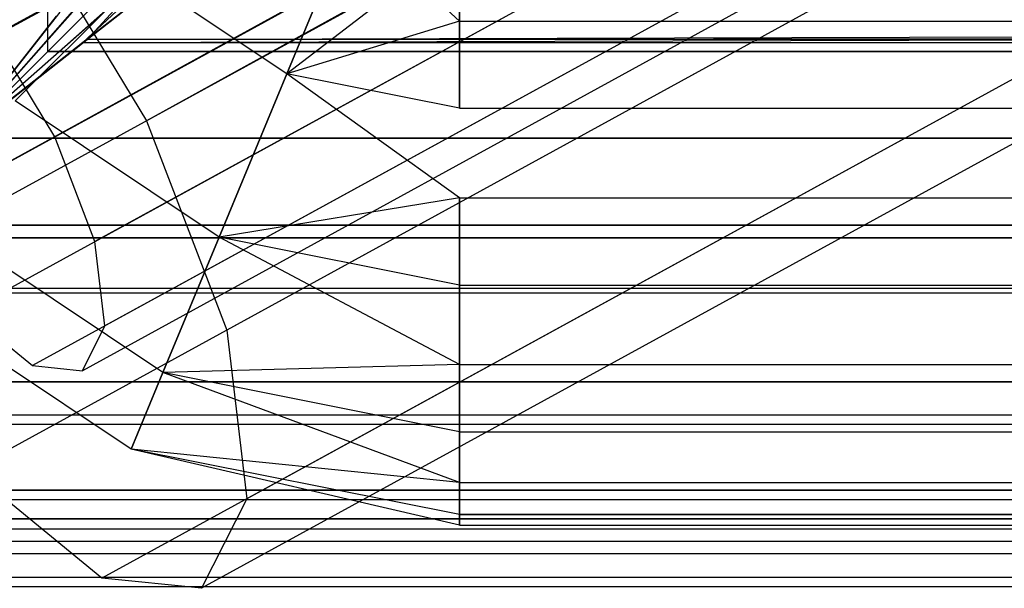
# Model space of a CAD drawing. Extents: x 0.1 to 26.5, y -19.1 to 0.
# Tile 2 of 256: x 0.336 to 0.733, y -19.104 to -18.875. Entities that reach past the tile are written whole.
import ezdxf

# ---------------------------------------------------------------- set-up
doc = ezdxf.new("R2010")
doc.units = 0
doc.header["$LTSCALE"] = 2.54
doc.layers.get('0').update_dxf_attribs({"linetype": 'CONTINUOUS'})

# ---------------------------------------------------------------- blocks, each defined once
blk = doc.blocks.new('7777_STL')
at = {"color": 0}
for p, q in [((8.32379, -14.49862, 28.08976), (0.32542, -18.88117, 24.59597)), ((8.32379, -14.49862, 28.08976), (0.32542, -18.88117, 24.59597)), ((8.29345, -14.51524, 28.27676), (0.26675, -18.91331, 24.77059)), ((8.29345, -14.51524, 28.27676), (0.26675, -18.91331, 24.77059)), ((8.35714, -14.51836, 27.98329), (0.387, -18.91535, 24.49788)), ((8.35714, -14.51836, 27.98329), (0.387, -18.91535, 24.49788)), ((8.34763, -14.53973, 28.08402), (0.35006, -18.92184, 24.59058)), ((8.34763, -14.53973, 28.08402), (0.35006, -18.92184, 24.59058)), ((8.36955, -14.54147, 27.98476), (0.387, -18.91535, 24.49788)), ((8.36955, -14.54147, 27.98476), (0.387, -18.91535, 24.49788)), ((8.31001, -14.54781, 28.28328), (0.26675, -18.91331, 24.77059)), ((8.31001, -14.54781, 28.28328), (0.26675, -18.91331, 24.77059)), ((8.31001, -14.54781, 28.28328), (0.28778, -18.95597, 24.77598)), ((8.31001, -14.54781, 28.28328), (0.28778, -18.95597, 24.77598)), ((8.31542, -14.55738, 28.28256), (0.28778, -18.95597, 24.77598)), ((8.31542, -14.55738, 28.28256), (0.28778, -18.95597, 24.77598)), ((8.30513, -14.57677, 28.38184), (0.26243, -18.98361, 24.86868)), ((8.30513, -14.57677, 28.38184), (0.26243, -18.98361, 24.86868)), ((8.36646, -14.58045, 28.10102), (0.36624, -18.96401, 24.60643)), ((8.36646, -14.58045, 28.10102), (0.36624, -18.96401, 24.60643)), ((8.33975, -14.59508, 28.26562), (0.31461, -18.9923, 24.76013)), ((8.33975, -14.59508, 28.26562), (0.31461, -18.9923, 24.76013)), ((8.37595, -14.61144, 28.13687), (0.37025, -18.998, 24.63988)), ((8.37595, -14.61144, 28.13687), (0.37025, -18.998, 24.63988)), ((8.36087, -14.6197, 28.22982), (0.3411, -19.01398, 24.72668)), ((8.36087, -14.6197, 28.22982), (0.3411, -19.01398, 24.72668)), ((8.37393, -14.62561, 28.18335), (0.36118, -19.01604, 24.68328)), ((8.37393, -14.62561, 28.18335), (0.36118, -19.01604, 24.68328)), ((8.40719, -14.6229, 28.01876), (0.41936, -18.99968, 24.52958)), ((8.40719, -14.6229, 28.01876), (0.41936, -18.99968, 24.52958)), ((8.35379, -14.65216, 28.34796), (0.31608, -19.05627, 24.83699)), ((8.35379, -14.65216, 28.34796), (0.31608, -19.05627, 24.83699)), ((8.42617, -14.68488, 28.09046), (0.42738, -19.06767, 24.59649)), ((8.42617, -14.68488, 28.09046), (0.42738, -19.06767, 24.59649)), ((8.39602, -14.70141, 28.27635), (0.36907, -19.09962, 24.77007)), ((8.39602, -14.70141, 28.27635), (0.36907, -19.09962, 24.77007)), ((8.42214, -14.71322, 28.18342), (0.40923, -19.10373, 24.68328)), ((8.42214, -14.71322, 28.18342), (0.40923, -19.10373, 24.68328)), ((0.33771, -18.834, 24.50865), (0.387, -18.91535, 24.49788)), ((0.33771, -18.834, 24.50865), (0.387, -18.91535, 24.49788)), ((0.44351, -18.89641, 24.53437), (0.4692, -18.83439, 24.55983)), ((0.4692, -18.83439, 24.80673), (0.44351, -18.89641, 24.83219)), ((0.44351, -18.89641, 24.53437), (0.4692, -18.83439, 24.55983)), ((0.4692, -18.83439, 24.80673), (0.44351, -18.89641, 24.83219)), ((0.44351, -18.89641, 42.23438), (0.4692, -18.83439, 42.25983)), ((0.4692, -18.83439, 42.50673), (0.44351, -18.89641, 42.53219)), ((0.44351, -18.89641, 42.23438), (0.4692, -18.83439, 42.25983)), ((0.4692, -18.83439, 42.50673), (0.44351, -18.89641, 42.53219)), ((0.51313, -18.87515, 24.82353), (0.4692, -18.83439, 24.80673)), ((0.51313, -18.87515, 24.82353), (0.4692, -18.83439, 24.80673)), ((0.51313, -18.87515, 42.52353), (0.4692, -18.83439, 42.50673)), ((0.51313, -18.87515, 42.52353), (0.4692, -18.83439, 42.50673)), ((0.51313, -18.84313, 24.55983), (0.44351, -18.89641, 24.53437)), ((0.51313, -18.84313, 24.55983), (0.44351, -18.89641, 24.53437)), ((0.51313, -18.84313, 42.25983), (0.44351, -18.89641, 42.23438)), ((0.51313, -18.84313, 42.25983), (0.44351, -18.89641, 42.23438)), ((0.51313, -18.87515, 24.54303), (0.51313, -18.84313, 24.55983)), ((0.51313, -18.84313, 24.80673), (0.51313, -18.87515, 24.82353)), ((0.51313, -18.87515, 24.54303), (0.51313, -18.84313, 24.55983)), ((0.51313, -18.84313, 24.80673), (0.51313, -18.87515, 24.82353)), ((0.51313, -18.87515, 42.24303), (0.51313, -18.84313, 42.25983)), ((0.51313, -18.84313, 42.50673), (0.51313, -18.87515, 42.52353)), ((0.51313, -18.87515, 42.24303), (0.51313, -18.84313, 42.25983)), ((0.51313, -18.84313, 42.50673), (0.51313, -18.87515, 42.52353)), ((0.38449, -18.85697, 24.53437), (0.33409, -18.90737, 24.54303)), ((0.33409, -18.90737, 24.82353), (0.38449, -18.85697, 24.83219)), ((0.38449, -18.85697, 24.53437), (0.33409, -18.90737, 24.54303)), ((0.33409, -18.90737, 24.82353), (0.38449, -18.85697, 24.83219)), ((0.38449, -18.85697, 42.23438), (0.33409, -18.90737, 42.24303)), ((0.33409, -18.90737, 42.52353), (0.38449, -18.85697, 42.53219)), ((0.38449, -18.85697, 42.23438), (0.33409, -18.90737, 42.24303)), ((0.33409, -18.90737, 42.52353), (0.38449, -18.85697, 42.53219)), ((0.44351, -18.89641, 24.53437), (0.38449, -18.85697, 24.53437)), ((0.44351, -18.89641, 24.53437), (0.38449, -18.85697, 24.53437)), ((0.44351, -18.89641, 24.83219), (0.38449, -18.85697, 24.83219)), ((0.44351, -18.89641, 24.83219), (0.38449, -18.85697, 24.83219)), ((0.44351, -18.89641, 42.23438), (0.38449, -18.85697, 42.23438)), ((0.44351, -18.89641, 42.23438), (0.38449, -18.85697, 42.23438)), ((0.44351, -18.89641, 42.53219), (0.38449, -18.85697, 42.53219)), ((0.44351, -18.89641, 42.53219), (0.38449, -18.85697, 42.53219)), ((0.51313, -18.87515, 24.54303), (0.44351, -18.89641, 24.53437)), ((0.51313, -18.87515, 24.54303), (0.44351, -18.89641, 24.53437)), ((0.51313, -18.87515, 24.82353), (0.44351, -18.89641, 24.83219)), ((0.51313, -18.87515, 24.82353), (0.44351, -18.89641, 24.83219)), ((0.51313, -18.87515, 42.24303), (0.44351, -18.89641, 42.23438)), ((0.51313, -18.87515, 42.24303), (0.44351, -18.89641, 42.23438)), ((0.51313, -18.87515, 42.52353), (0.44351, -18.89641, 42.53219)), ((0.51313, -18.87515, 42.52353), (0.44351, -18.89641, 42.53219)), ((0.51313, -18.91026, 24.53437), (0.51313, -18.87515, 24.54303)), ((0.51313, -18.87515, 24.54303), (26.11313, -18.87515, 24.54303)), ((0.51313, -18.87515, 24.54303), (26.11313, -18.87515, 24.54303)), ((0.51313, -18.87515, 24.82353), (26.11313, -18.87515, 24.82353)), ((0.51313, -18.87515, 24.82353), (26.11313, -18.87515, 24.82353)), ((0.51313, -18.87515, 24.82353), (0.51313, -18.91026, 24.83219)), ((0.51313, -18.91026, 24.53437), (0.51313, -18.87515, 24.54303)), ((0.51313, -18.87515, 24.82353), (0.51313, -18.91026, 24.83219)), ((0.51313, -18.91026, 42.23438), (0.51313, -18.87515, 42.24303)), ((0.51313, -18.87515, 42.24303), (26.11313, -18.87515, 42.24303)), ((0.51313, -18.87515, 42.24303), (26.11313, -18.87515, 42.24303)), ((0.51313, -18.87515, 42.52353), (26.11313, -18.87515, 42.52353)), ((0.51313, -18.87515, 42.52353), (26.11313, -18.87515, 42.52353)), ((0.51313, -18.87515, 42.52353), (0.51313, -18.91026, 42.53219)), ((0.51313, -18.91026, 42.23438), (0.51313, -18.87515, 42.24303)), ((0.51313, -18.87515, 42.52353), (0.51313, -18.91026, 42.53219)), ((0.35006, -18.92184, 24.59058), (0.32542, -18.88117, 24.59597)), ((0.35006, -18.92184, 24.59058), (0.32542, -18.88117, 24.59597)), ((0.41623, -18.96226, 24.54303), (0.44351, -18.89641, 24.53437)), ((0.44351, -18.89641, 24.83219), (0.41623, -18.96226, 24.82353)), ((0.41623, -18.96226, 24.54303), (0.44351, -18.89641, 24.53437)), ((0.44351, -18.89641, 24.83219), (0.41623, -18.96226, 24.82353)), ((0.41623, -18.96226, 42.24303), (0.44351, -18.89641, 42.23438)), ((0.44351, -18.89641, 42.53219), (0.41623, -18.96226, 42.52353)), ((0.41623, -18.96226, 42.24303), (0.44351, -18.89641, 42.23438)), ((0.44351, -18.89641, 42.53219), (0.41623, -18.96226, 42.52353)), ((0.51313, -18.94642, 24.53437), (0.44351, -18.89641, 24.53437)), ((0.51313, -18.91026, 24.53437), (0.44351, -18.89641, 24.53437)), ((0.51313, -18.91026, 24.83219), (0.44351, -18.89641, 24.83219)), ((0.51313, -18.94642, 24.83219), (0.44351, -18.89641, 24.83219)), ((0.51313, -18.91026, 24.53437), (0.44351, -18.89641, 24.53437)), ((0.51313, -18.94642, 24.53437), (0.44351, -18.89641, 24.53437)), ((0.51313, -18.94642, 24.83219), (0.44351, -18.89641, 24.83219)), ((0.51313, -18.91026, 24.83219), (0.44351, -18.89641, 24.83219)), ((0.51313, -18.94642, 42.23438), (0.44351, -18.89641, 42.23438)), ((0.51313, -18.91026, 42.23438), (0.44351, -18.89641, 42.23438)), ((0.51313, -18.91026, 42.53219), (0.44351, -18.89641, 42.53219)), ((0.51313, -18.94642, 42.53219), (0.44351, -18.89641, 42.53219)), ((0.51313, -18.91026, 42.23438), (0.44351, -18.89641, 42.23438)), ((0.51313, -18.94642, 42.23438), (0.44351, -18.89641, 42.23438)), ((0.51313, -18.94642, 42.53219), (0.44351, -18.89641, 42.53219)), ((0.51313, -18.91026, 42.53219), (0.44351, -18.89641, 42.53219)), ((0.41623, -18.96226, 24.54303), (0.33409, -18.90737, 24.54303)), ((0.41623, -18.96226, 24.54303), (0.33409, -18.90737, 24.54303)), ((0.41623, -18.96226, 24.82353), (0.33409, -18.90737, 24.82353)), ((0.41623, -18.96226, 24.82353), (0.33409, -18.90737, 24.82353)), ((0.41623, -18.96226, 42.24303), (0.33409, -18.90737, 42.24303)), ((0.41623, -18.96226, 42.24303), (0.33409, -18.90737, 42.24303)), ((0.41623, -18.96226, 42.52353), (0.33409, -18.90737, 42.52353)), ((0.41623, -18.96226, 42.52353), (0.33409, -18.90737, 42.52353)), ((0.51313, -18.91026, 24.53437), (26.11313, -18.91026, 24.53437)), ((0.51313, -18.91026, 24.83219), (26.11313, -18.91026, 24.83219)), ((0.51313, -18.91026, 24.53437), (26.11313, -18.91026, 24.53437)), ((0.51313, -18.91026, 24.83219), (26.11313, -18.91026, 24.83219)), ((0.51313, -18.91026, 42.23438), (26.11313, -18.91026, 42.23438)), ((0.51313, -18.91026, 42.53219), (26.11313, -18.91026, 42.53219)), ((0.51313, -18.91026, 42.23438), (26.11313, -18.91026, 42.23438)), ((0.51313, -18.91026, 42.53219), (26.11313, -18.91026, 42.53219)), ((0.387, -18.91535, 24.49788), (0.41936, -18.99968, 24.52958)), ((0.387, -18.91535, 24.49788), (0.41936, -18.99968, 24.52958)), ((0.36624, -18.96401, 24.60643), (0.35006, -18.92184, 24.59058)), ((0.36624, -18.96401, 24.60643), (0.35006, -18.92184, 24.59058)), ((0.51313, -18.94642, 24.53437), (0.41623, -18.96226, 24.54303)), ((0.51313, -18.94642, 24.53437), (0.41623, -18.96226, 24.54303)), ((0.51313, -18.94642, 24.83219), (0.41623, -18.96226, 24.82353)), ((0.51313, -18.94642, 24.83219), (0.41623, -18.96226, 24.82353)), ((0.51313, -18.94642, 42.23438), (0.41623, -18.96226, 42.24303)), ((0.51313, -18.94642, 42.23438), (0.41623, -18.96226, 42.24303)), ((0.51313, -18.94642, 42.53219), (0.41623, -18.96226, 42.52353)), ((0.51313, -18.94642, 42.53219), (0.41623, -18.96226, 42.52353)), ((0.51313, -18.94642, 24.53437), (26.11313, -18.94642, 24.53437)), ((0.51313, -18.94642, 24.83219), (26.11313, -18.94642, 24.83219)), ((0.51313, -18.98153, 24.54303), (0.51313, -18.94642, 24.53437)), ((0.51313, -18.94642, 24.53437), (26.11313, -18.94642, 24.53437)), ((0.51313, -18.94642, 24.83219), (26.11313, -18.94642, 24.83219)), ((0.51313, -18.94642, 24.83219), (0.51313, -18.98153, 24.82353)), ((0.51313, -18.98153, 24.54303), (0.51313, -18.94642, 24.53437)), ((0.51313, -18.94642, 24.83219), (0.51313, -18.98153, 24.82353)), ((0.51313, -18.94642, 42.23438), (26.11313, -18.94642, 42.23438)), ((0.51313, -18.94642, 42.53219), (26.11313, -18.94642, 42.53219)), ((0.51313, -18.98153, 42.24303), (0.51313, -18.94642, 42.23438)), ((0.51313, -18.94642, 42.23438), (26.11313, -18.94642, 42.23438)), ((0.51313, -18.94642, 42.53219), (26.11313, -18.94642, 42.53219)), ((0.51313, -18.94642, 42.53219), (0.51313, -18.98153, 42.52353)), ((0.51313, -18.98153, 42.24303), (0.51313, -18.94642, 42.23438)), ((0.51313, -18.94642, 42.53219), (0.51313, -18.98153, 42.52353)), ((0.39362, -19.01684, 24.58381), (0.29231, -18.94915, 24.58381)), ((0.39362, -19.01684, 24.58381), (0.29231, -18.94915, 24.58381)), ((0.39362, -19.01684, 24.78275), (0.29231, -18.94915, 24.78275)), ((0.39362, -19.01684, 24.78275), (0.29231, -18.94915, 24.78275)), ((0.39362, -19.01684, 42.28381), (0.29231, -18.94915, 42.28381)), ((0.39362, -19.01684, 42.28381), (0.29231, -18.94915, 42.28381)), ((0.39362, -19.01684, 42.48275), (0.29231, -18.94915, 42.48275)), ((0.39362, -19.01684, 42.48275), (0.29231, -18.94915, 42.48275)), ((0.39362, -19.01684, 24.58381), (0.41623, -18.96226, 24.54303)), ((0.41623, -18.96226, 24.82353), (0.39362, -19.01684, 24.78275)), ((0.39362, -19.01684, 24.58381), (0.41623, -18.96226, 24.54303)), ((0.41623, -18.96226, 24.82353), (0.39362, -19.01684, 24.78275)), ((0.39362, -19.01684, 42.28381), (0.41623, -18.96226, 42.24303)), ((0.41623, -18.96226, 42.52353), (0.39362, -19.01684, 42.48275)), ((0.39362, -19.01684, 42.28381), (0.41623, -18.96226, 42.24303)), ((0.41623, -18.96226, 42.52353), (0.39362, -19.01684, 42.48275)), ((0.51313, -18.98153, 24.54303), (0.41623, -18.96226, 24.54303)), ((0.51313, -18.98153, 24.54303), (0.41623, -18.96226, 24.54303)), ((0.51313, -19.01355, 24.55983), (0.41623, -18.96226, 24.54303)), ((0.51313, -19.01355, 24.55983), (0.41623, -18.96226, 24.54303)), ((0.51313, -19.01355, 24.80673), (0.41623, -18.96226, 24.82353)), ((0.51313, -18.98153, 24.82353), (0.41623, -18.96226, 24.82353)), ((0.51313, -19.01355, 24.80673), (0.41623, -18.96226, 24.82353)), ((0.51313, -18.98153, 24.82353), (0.41623, -18.96226, 24.82353)), ((0.51313, -18.98153, 42.24303), (0.41623, -18.96226, 42.24303)), ((0.51313, -18.98153, 42.24303), (0.41623, -18.96226, 42.24303)), ((0.51313, -19.01355, 42.25983), (0.41623, -18.96226, 42.24303)), ((0.51313, -19.01355, 42.25983), (0.41623, -18.96226, 42.24303)), ((0.51313, -19.01355, 42.50673), (0.41623, -18.96226, 42.52353)), ((0.51313, -18.98153, 42.52353), (0.41623, -18.96226, 42.52353)), ((0.51313, -19.01355, 42.50673), (0.41623, -18.96226, 42.52353)), ((0.51313, -18.98153, 42.52353), (0.41623, -18.96226, 42.52353)), ((0.37025, -18.998, 24.63988), (0.36624, -18.96401, 24.60643)), ((0.37025, -18.998, 24.63988), (0.36624, -18.96401, 24.60643)), ((0.38086, -19.04767, 24.64738), (0.26872, -18.97274, 24.64738)), ((0.38086, -19.04767, 24.64738), (0.26872, -18.97274, 24.64738)), ((0.38086, -19.04767, 24.71918), (0.26872, -18.97274, 24.71918)), ((0.38086, -19.04767, 24.71918), (0.26872, -18.97274, 24.71918)), ((0.38086, -19.04767, 42.34738), (0.26872, -18.97274, 42.34738)), ((0.38086, -19.04767, 42.34738), (0.26872, -18.97274, 42.34738)), ((0.38086, -19.04767, 42.41918), (0.26872, -18.97274, 42.41918)), ((0.38086, -19.04767, 42.41918), (0.26872, -18.97274, 42.41918)), ((0.51313, -19.01355, 24.55983), (0.51313, -18.98153, 24.54303)), ((0.51313, -18.98153, 24.54303), (26.11313, -18.98153, 24.54303)), ((0.51313, -18.98153, 24.54303), (26.11313, -18.98153, 24.54303)), ((0.51313, -18.98153, 24.82353), (26.11313, -18.98153, 24.82353)), ((0.51313, -18.98153, 24.82353), (26.11313, -18.98153, 24.82353)), ((0.51313, -18.98153, 24.82353), (0.51313, -19.01355, 24.80673)), ((0.51313, -19.01355, 24.55983), (0.51313, -18.98153, 24.54303)), ((0.51313, -18.98153, 24.82353), (0.51313, -19.01355, 24.80673)), ((0.51313, -19.01355, 42.25983), (0.51313, -18.98153, 42.24303)), ((0.51313, -18.98153, 42.24303), (26.11313, -18.98153, 42.24303)), ((0.51313, -18.98153, 42.24303), (26.11313, -18.98153, 42.24303)), ((0.51313, -18.98153, 42.52353), (26.11313, -18.98153, 42.52353)), ((0.51313, -18.98153, 42.52353), (26.11313, -18.98153, 42.52353)), ((0.51313, -18.98153, 42.52353), (0.51313, -19.01355, 42.50673)), ((0.51313, -19.01355, 42.25983), (0.51313, -18.98153, 42.24303)), ((0.51313, -18.98153, 42.52353), (0.51313, -19.01355, 42.50673)), ((0.31461, -18.9923, 24.76013), (0.3411, -19.01398, 24.72668)), ((0.31461, -18.9923, 24.76013), (0.3411, -19.01398, 24.72668)), ((0.36118, -19.01604, 24.68328), (0.37025, -18.998, 24.63988)), ((0.36118, -19.01604, 24.68328), (0.37025, -18.998, 24.63988)), ((0.41936, -18.99968, 24.52958), (0.42738, -19.06767, 24.59649)), ((0.41936, -18.99968, 24.52958), (0.42738, -19.06767, 24.59649)), ((0.3411, -19.01398, 24.72668), (0.36118, -19.01604, 24.68328)), ((0.3411, -19.01398, 24.72668), (0.36118, -19.01604, 24.68328)), ((0.51313, -19.01355, 24.55983), (0.39362, -19.01684, 24.58381)), ((0.51313, -19.01355, 24.55983), (0.39362, -19.01684, 24.58381)), ((0.51313, -19.01355, 24.80673), (0.39362, -19.01684, 24.78275)), ((0.51313, -19.01355, 24.80673), (0.39362, -19.01684, 24.78275)), ((0.51313, -19.01355, 42.25983), (0.39362, -19.01684, 42.28381)), ((0.51313, -19.01355, 42.25983), (0.39362, -19.01684, 42.28381)), ((0.51313, -19.01355, 42.50673), (0.39362, -19.01684, 42.48275)), ((0.51313, -19.01355, 42.50673), (0.39362, -19.01684, 42.48275)), ((0.51313, -19.04062, 24.58381), (0.51313, -19.01355, 24.55983)), ((0.51313, -19.01355, 24.55983), (26.11313, -19.01355, 24.55983)), ((0.51313, -19.01355, 24.55983), (26.11313, -19.01355, 24.55983)), ((0.51313, -19.01355, 24.80673), (26.11313, -19.01355, 24.80673)), ((0.51313, -19.01355, 24.80673), (26.11313, -19.01355, 24.80673)), ((0.51313, -19.01355, 24.80673), (0.51313, -19.04062, 24.78275)), ((0.51313, -19.04062, 24.58381), (0.51313, -19.01355, 24.55983)), ((0.51313, -19.01355, 24.80673), (0.51313, -19.04062, 24.78275)), ((0.51313, -19.04062, 42.28381), (0.51313, -19.01355, 42.25983)), ((0.51313, -19.01355, 42.25983), (26.11313, -19.01355, 42.25983)), ((0.51313, -19.01355, 42.25983), (26.11313, -19.01355, 42.25983)), ((0.51313, -19.01355, 42.50673), (26.11313, -19.01355, 42.50673)), ((0.51313, -19.01355, 42.50673), (26.11313, -19.01355, 42.50673)), ((0.51313, -19.01355, 42.50673), (0.51313, -19.04062, 42.48275)), ((0.51313, -19.04062, 42.28381), (0.51313, -19.01355, 42.25983)), ((0.51313, -19.01355, 42.50673), (0.51313, -19.04062, 42.48275)), ((0.38086, -19.04767, 24.64738), (0.39362, -19.01684, 24.58381)), ((0.39362, -19.01684, 24.78275), (0.38086, -19.04767, 24.71918)), ((0.38086, -19.04767, 24.64738), (0.39362, -19.01684, 24.58381)), ((0.39362, -19.01684, 24.78275), (0.38086, -19.04767, 24.71918)), ((0.38086, -19.04767, 42.34738), (0.39362, -19.01684, 42.28381)), ((0.39362, -19.01684, 42.48275), (0.38086, -19.04767, 42.41918)), ((0.38086, -19.04767, 42.34738), (0.39362, -19.01684, 42.28381)), ((0.39362, -19.01684, 42.48275), (0.38086, -19.04767, 42.41918)), ((0.51313, -19.04062, 24.58381), (0.39362, -19.01684, 24.58381)), ((0.51313, -19.04062, 24.58381), (0.39362, -19.01684, 24.58381)), ((0.51313, -19.06116, 24.61357), (0.39362, -19.01684, 24.58381)), ((0.51313, -19.06116, 24.61357), (0.39362, -19.01684, 24.58381)), ((0.51313, -19.06116, 24.75299), (0.39362, -19.01684, 24.78275)), ((0.51313, -19.04062, 24.78275), (0.39362, -19.01684, 24.78275)), ((0.51313, -19.06116, 24.75299), (0.39362, -19.01684, 24.78275)), ((0.51313, -19.04062, 24.78275), (0.39362, -19.01684, 24.78275)), ((0.51313, -19.04062, 42.28381), (0.39362, -19.01684, 42.28381)), ((0.51313, -19.04062, 42.28381), (0.39362, -19.01684, 42.28381)), ((0.51313, -19.06116, 42.31357), (0.39362, -19.01684, 42.28381)), ((0.51313, -19.06116, 42.31357), (0.39362, -19.01684, 42.28381)), ((0.51313, -19.06116, 42.45299), (0.39362, -19.01684, 42.48275)), ((0.51313, -19.04062, 42.48275), (0.39362, -19.01684, 42.48275)), ((0.51313, -19.06116, 42.45299), (0.39362, -19.01684, 42.48275)), ((0.51313, -19.04062, 42.48275), (0.39362, -19.01684, 42.48275)), ((0.51313, -19.06116, 24.61357), (0.51313, -19.04062, 24.58381)), ((0.51313, -19.04062, 24.58381), (26.11313, -19.04062, 24.58381)), ((0.51313, -19.04062, 24.58381), (26.11313, -19.04062, 24.58381)), ((0.51313, -19.04062, 24.78275), (26.11313, -19.04062, 24.78275)), ((0.51313, -19.04062, 24.78275), (26.11313, -19.04062, 24.78275)), ((0.51313, -19.04062, 24.78275), (0.51313, -19.06116, 24.75299)), ((0.51313, -19.06116, 24.61357), (0.51313, -19.04062, 24.58381)), ((0.51313, -19.04062, 24.78275), (0.51313, -19.06116, 24.75299)), ((0.51313, -19.06116, 42.31357), (0.51313, -19.04062, 42.28381)), ((0.51313, -19.04062, 42.28381), (26.11313, -19.04062, 42.28381)), ((0.51313, -19.04062, 42.28381), (26.11313, -19.04062, 42.28381)), ((0.51313, -19.04062, 42.48275), (26.11313, -19.04062, 42.48275)), ((0.51313, -19.04062, 42.48275), (26.11313, -19.04062, 42.48275)), ((0.51313, -19.04062, 42.48275), (0.51313, -19.06116, 42.45299)), ((0.51313, -19.06116, 42.31357), (0.51313, -19.04062, 42.28381)), ((0.51313, -19.04062, 42.48275), (0.51313, -19.06116, 42.45299)), ((0.51313, -19.06116, 24.61357), (0.38086, -19.04767, 24.64738)), ((0.51313, -19.07398, 24.64738), (0.38086, -19.04767, 24.64738)), ((0.51313, -19.06116, 24.61357), (0.38086, -19.04767, 24.64738)), ((0.51313, -19.07398, 24.64738), (0.38086, -19.04767, 24.64738)), ((0.51313, -19.07834, 24.68328), (0.38086, -19.04767, 24.64738)), ((0.51313, -19.07834, 24.68328), (0.38086, -19.04767, 24.64738)), ((0.51313, -19.07834, 24.68328), (0.38086, -19.04767, 24.71918)), ((0.38086, -19.04767, 24.71918), (0.38086, -19.04767, 24.64738)), ((0.51313, -19.07398, 24.71918), (0.38086, -19.04767, 24.71918)), ((0.51313, -19.07834, 24.68328), (0.38086, -19.04767, 24.71918)), ((0.51313, -19.07398, 24.71918), (0.38086, -19.04767, 24.71918)), ((0.51313, -19.06116, 24.75299), (0.38086, -19.04767, 24.71918)), ((0.51313, -19.06116, 24.75299), (0.38086, -19.04767, 24.71918)), ((0.38086, -19.04767, 24.71918), (0.38086, -19.04767, 24.64738)), ((0.51313, -19.06116, 42.31357), (0.38086, -19.04767, 42.34738)), ((0.51313, -19.07398, 42.34738), (0.38086, -19.04767, 42.34738)), ((0.51313, -19.06116, 42.31357), (0.38086, -19.04767, 42.34738)), ((0.51313, -19.07398, 42.34738), (0.38086, -19.04767, 42.34738)), ((0.51313, -19.07834, 42.38328), (0.38086, -19.04767, 42.34738)), ((0.51313, -19.07834, 42.38328), (0.38086, -19.04767, 42.34738)), ((0.51313, -19.07834, 42.38328), (0.38086, -19.04767, 42.41918)), ((0.38086, -19.04767, 42.41918), (0.38086, -19.04767, 42.34738)), ((0.51313, -19.07398, 42.41918), (0.38086, -19.04767, 42.41918)), ((0.51313, -19.07834, 42.38328), (0.38086, -19.04767, 42.41918)), ((0.51313, -19.07398, 42.41918), (0.38086, -19.04767, 42.41918)), ((0.51313, -19.06116, 42.45299), (0.38086, -19.04767, 42.41918)), ((0.51313, -19.06116, 42.45299), (0.38086, -19.04767, 42.41918)), ((0.38086, -19.04767, 42.41918), (0.38086, -19.04767, 42.34738)), ((0.36907, -19.09962, 24.77007), (0.31608, -19.05627, 24.83699)), ((0.36907, -19.09962, 24.77007), (0.31608, -19.05627, 24.83699)), ((0.51313, -19.07398, 24.64738), (0.51313, -19.06116, 24.61357)), ((0.51313, -19.06116, 24.61357), (26.11313, -19.06116, 24.61357)), ((0.51313, -19.06116, 24.61357), (26.11313, -19.06116, 24.61357)), ((0.51313, -19.06116, 24.75299), (26.11313, -19.06116, 24.75299)), ((0.51313, -19.06116, 24.75299), (26.11313, -19.06116, 24.75299)), ((0.51313, -19.06116, 24.75299), (0.51313, -19.07398, 24.71918)), ((0.51313, -19.07398, 24.64738), (0.51313, -19.06116, 24.61357)), ((0.51313, -19.06116, 24.75299), (0.51313, -19.07398, 24.71918)), ((0.51313, -19.07398, 42.34738), (0.51313, -19.06116, 42.31357)), ((0.51313, -19.06116, 42.31357), (26.11313, -19.06116, 42.31357)), ((0.51313, -19.06116, 42.31357), (26.11313, -19.06116, 42.31357)), ((0.51313, -19.06116, 42.45299), (26.11313, -19.06116, 42.45299)), ((0.51313, -19.06116, 42.45299), (26.11313, -19.06116, 42.45299)), ((0.51313, -19.06116, 42.45299), (0.51313, -19.07398, 42.41918)), ((0.51313, -19.07398, 42.34738), (0.51313, -19.06116, 42.31357)), ((0.51313, -19.06116, 42.45299), (0.51313, -19.07398, 42.41918)), ((0.42738, -19.06767, 24.59649), (0.40923, -19.10373, 24.68328)), ((0.42738, -19.06767, 24.59649), (0.40923, -19.10373, 24.68328)), ((26.11313, -19.07398, 24.71918), (0.51313, -19.07398, 24.71918)), ((0.51313, -19.07398, 24.71918), (0.51313, -19.07834, 24.68328)), ((0.51313, -19.07834, 24.68328), (0.51313, -19.07398, 24.64738)), ((0.51313, -19.07398, 24.64738), (26.11313, -19.07398, 24.64738)), ((0.51313, -19.07398, 24.64738), (26.11313, -19.07398, 24.64738)), ((26.11313, -19.07398, 24.71918), (0.51313, -19.07398, 24.71918)), ((0.51313, -19.07834, 24.68328), (0.51313, -19.07398, 24.64738)), ((0.51313, -19.07398, 24.71918), (0.51313, -19.07834, 24.68328)), ((26.11313, -19.07398, 42.41918), (0.51313, -19.07398, 42.41918)), ((0.51313, -19.07398, 42.41918), (0.51313, -19.07834, 42.38328)), ((0.51313, -19.07834, 42.38328), (0.51313, -19.07398, 42.34738)), ((0.51313, -19.07398, 42.34738), (26.11313, -19.07398, 42.34738)), ((0.51313, -19.07398, 42.34738), (26.11313, -19.07398, 42.34738)), ((26.11313, -19.07398, 42.41918), (0.51313, -19.07398, 42.41918)), ((0.51313, -19.07834, 42.38328), (0.51313, -19.07398, 42.34738)), ((0.51313, -19.07398, 42.41918), (0.51313, -19.07834, 42.38328)), ((0.51313, -19.07834, 24.68328), (26.11313, -19.07834, 24.68328)), ((0.51313, -19.07834, 24.68328), (26.11313, -19.07834, 24.68328)), ((0.51313, -19.07834, 42.38328), (26.11313, -19.07834, 42.38328)), ((0.51313, -19.07834, 42.38328), (26.11313, -19.07834, 42.38328)), ((0.40923, -19.10373, 24.68328), (0.36907, -19.09962, 24.77007)), ((0.40923, -19.10373, 24.68328), (0.36907, -19.09962, 24.77007))]:
    blk.add_line(p, q, dxfattribs=at)
blk = doc.blocks.new('GROUP_2')
at = {"color": 0}
for p, q in [((0.21559, 0.21633, 42.35022), (0.21559, 14.43446, 42.35022)), ((0.21559, 0.21633, 24.35979), (0.21559, 14.43446, 24.35979)), ((0.21559, 0.21633, 24.35979), (0.21559, 14.43446, 24.35979)), ((0.21559, 0.21633, 42.35022), (0.21559, 14.43446, 42.35022)), ((0.18058, 0.18132, 42.37742), (0.30061, 0.31753, 42.3337)), ((0.18058, 0.18132, 42.37742), (0.30061, 0.31753, 42.3337)), ((0.30824, 0.30897, 42.33255), (0.18058, 0.18132, 42.37742)), ((0.30824, 0.30897, 42.33255), (0.18058, 0.18132, 42.37742)), ((0.31679, 0.30135, 42.3337), (0.18058, 0.18132, 42.37742)), ((0.31679, 0.30135, 42.3337), (0.18058, 0.18132, 42.37742)), ((0.2298, 0.21986, 42.37326), (0.31679, 0.30135, 42.3337)), ((0.2298, 0.21986, 42.37326), (0.31679, 0.30135, 42.3337)), ((0.32582, 0.29507, 42.33709), (0.2298, 0.21986, 42.37326)), ((0.32582, 0.29507, 42.33709), (0.2298, 0.21986, 42.37326)), ((0.2298, 0.21986, 42.37326), (26.03888, 0.29379, 42.33812)), ((0.2298, 0.21986, 42.37326), (26.03888, 0.29379, 42.33812)), ((0.23148, 0.22118, 24.33705), (26.04181, 0.29149, 24.3701)), ((0.23148, 0.22118, 24.33705), (26.04181, 0.29149, 24.3701)), ((0.21559, 0.21633, 24.35979), (0.27868, 0.27941, 24.39017)), ((0.27868, 0.27941, 42.31984), (0.21559, 0.21633, 42.35022)), ((0.27868, 0.27941, 42.31984), (0.21559, 0.21633, 42.35022)), ((0.21559, 0.21633, 24.35979), (0.27868, 0.27941, 24.39017)), ((0.24838, 0.258, 24.34532), (0.18058, 0.18132, 24.33259)), ((0.24838, 0.258, 24.34532), (0.18058, 0.18132, 24.33259)), ((0.18058, 0.18132, 24.33259), (0.25275, 0.25349, 24.34571)), ((0.18058, 0.18132, 24.33259), (0.25275, 0.25349, 24.34571)), ((0.25727, 0.24912, 24.34532), (0.18058, 0.18132, 24.33259)), ((0.25727, 0.24912, 24.34532), (0.18058, 0.18132, 24.33259)), ((0.23148, 0.22118, 24.33705), (0.25727, 0.24912, 24.34532)), ((0.23148, 0.22118, 24.33705), (0.25727, 0.24912, 24.34532)), ((0.23148, 0.22118, 24.33705), (26.10122, 0.24496, 24.34418)), ((0.23148, 0.22118, 24.33705), (0.26185, 0.24496, 24.34418)), ((0.23148, 0.22118, 24.33705), (26.10122, 0.24496, 24.34418)), ((0.23148, 0.22118, 24.33705), (0.26185, 0.24496, 24.34418)), ((0.22044, 0.23221, 24.33705), (0.18058, 0.18132, 24.33259)), ((0.22044, 0.23221, 24.33705), (0.18058, 0.18132, 24.33259)), ((0.18058, 0.18132, 42.37742), (0.21912, 0.23053, 42.37326)), ((0.18058, 0.18132, 42.37742), (0.21912, 0.23053, 42.37326)), ((0.18058, 0.18132, 24.33259), (0.23148, 0.22118, 24.33705)), ((0.18058, 0.18132, 24.33259), (0.23148, 0.22118, 24.33705)), ((0.2298, 0.21986, 42.37326), (0.18058, 0.18132, 42.37742)), ((0.2298, 0.21986, 42.37326), (0.18058, 0.18132, 42.37742)), ((0.2298, 0.21986, 42.37326), (26.13327, 0.21986, 42.37326)), ((0.2298, 0.21986, 42.37326), (26.13327, 0.21986, 42.37326)), ((26.1316, 0.22118, 24.33705), (0.23148, 0.22118, 24.33705)), ((26.1316, 0.22118, 24.33705), (0.23148, 0.22118, 24.33705)), ((0.21559, 0.21633, 42.35022), (26.14748, 0.21633, 42.35022)), ((26.14748, 0.21633, 24.35979), (0.21559, 0.21633, 24.35979)), ((0.21559, 0.21633, 42.35022), (26.14748, 0.21633, 42.35022)), ((26.14748, 0.21633, 24.35979), (0.21559, 0.21633, 24.35979)), ((0.18058, 0.18132, 42.37742), (26.18249, 0.18132, 42.37742)), ((26.18249, 0.18132, 24.33259), (0.18058, 0.18132, 24.33259)), ((0.18058, 0.18132, 42.37742), (26.18249, 0.18132, 42.37742)), ((26.18249, 0.18132, 24.33259), (0.18058, 0.18132, 24.33259)), ((0.14557, 0.14631, 42.35022), (26.2175, 0.14631, 42.35022)), ((26.2175, 0.14631, 24.35979), (0.14557, 0.14631, 24.35979)), ((26.2175, 0.14631, 24.35979), (0.14557, 0.14631, 24.35979)), ((0.14557, 0.14631, 42.35022), (26.2175, 0.14631, 42.35022)), ((0.15163, 0.14128, 24.33709), (26.21144, 0.14128, 24.33709)), ((0.15163, 0.14128, 24.33709), (26.21144, 0.14128, 24.33709)), ((0.15164, 0.1413, 42.37293), (26.21143, 0.1413, 42.37293)), ((0.15164, 0.1413, 42.37293), (26.21143, 0.1413, 42.37293)), ((0.13558, 0.11909, 42.36635), (26.22749, 0.11909, 42.36635)), ((0.13558, 0.11909, 42.36635), (26.22749, 0.11909, 42.36635)), ((0.13695, 0.12097, 24.34297), (26.22613, 0.12097, 24.34297)), ((0.13695, 0.12097, 24.34297), (26.22613, 0.12097, 24.34297)), ((26.28058, 0.08322, 24.39017), (0.08249, 0.08322, 24.39017)), ((26.28058, 0.08322, 24.39017), (0.08249, 0.08322, 24.39017)), ((0.08249, 0.08322, 42.31984), (26.28058, 0.08322, 42.31984)), ((0.08249, 0.08322, 42.31984), (26.28058, 0.08322, 42.31984)), ((0.10002, 0.06991, 24.37106), (26.26305, 0.06991, 24.37106)), ((0.10002, 0.06991, 24.37106), (26.26305, 0.06991, 24.37106)), ((0.09733, 0.06619, 42.33596), (26.26574, 0.06619, 42.33596)), ((0.09733, 0.06619, 42.33596), (26.26574, 0.06619, 42.33596)), ((26.32424, 0.03957, 24.44491), (0.03883, 0.03957, 24.44491)), ((26.32424, 0.03957, 24.44491), (0.03883, 0.03957, 24.44491)), ((0.03883, 0.03957, 42.2651), (26.32424, 0.03957, 42.2651)), ((0.03883, 0.03957, 42.2651), (26.32424, 0.03957, 42.2651)), ((0.07534, 0.03578, 24.40627), (26.28773, 0.03578, 24.40627)), ((0.07534, 0.03578, 24.40627), (26.28773, 0.03578, 24.40627)), ((26.33588, 0.02793, 24.47817), (0.02719, 0.02793, 24.47817)), ((26.33588, 0.02793, 24.47817), (0.02719, 0.02793, 24.47817)), ((0.02719, 0.02793, 42.23184), (26.33588, 0.02793, 42.23184)), ((0.02719, 0.02793, 42.23184), (26.33588, 0.02793, 42.23184)), ((0.02325, 0.02399, 24.51318), (26.33982, 0.02399, 24.51318)), ((0.02325, 0.02399, 42.19683), (26.33982, 0.02399, 42.19683)), ((0.02325, 0.02399, 24.51318), (26.33982, 0.02399, 24.51318)), ((0.02325, 0.02399, 42.19683), (26.33982, 0.02399, 42.19683)), ((0.06316, 0.01893, 24.43417), (26.29991, 0.01893, 24.43417)), ((0.06316, 0.01893, 24.43417), (26.29991, 0.01893, 24.43417)), ((0.05957, 0.01397, 42.26469), (26.3035, 0.01397, 42.26469)), ((0.05957, 0.01397, 42.26469), (26.3035, 0.01397, 42.26469)), ((0.05269, 0.00446, 24.4767), (26.31038, 0.00446, 24.4767)), ((0.05269, 0.00446, 24.4767), (26.31038, 0.00446, 24.4767)), ((0.05, 0.00074, 24.51318), (26.31307, 0.00074, 24.51318)), ((0.05, 0.00074, 42.19683), (26.31307, 0.00074, 42.19683)), ((0.05, 0.00074, 24.51318), (26.31307, 0.00074, 24.51318)), ((0.05, 0.00074, 42.19683), (26.31307, 0.00074, 42.19683))]:
    blk.add_line(p, q, dxfattribs=at)
blk.add_blockref('7777_STL', (-0.13159, 19.10373, -0.15965), dxfattribs=at)

msp = doc.modelspace()

# ---------------------------------------------------------------- block references
at = {"color": 0}
msp.add_blockref('GROUP_2', (0.13159, -19.10373, 0.15965), dxfattribs=at)

doc.saveas('drawing.dxf')
